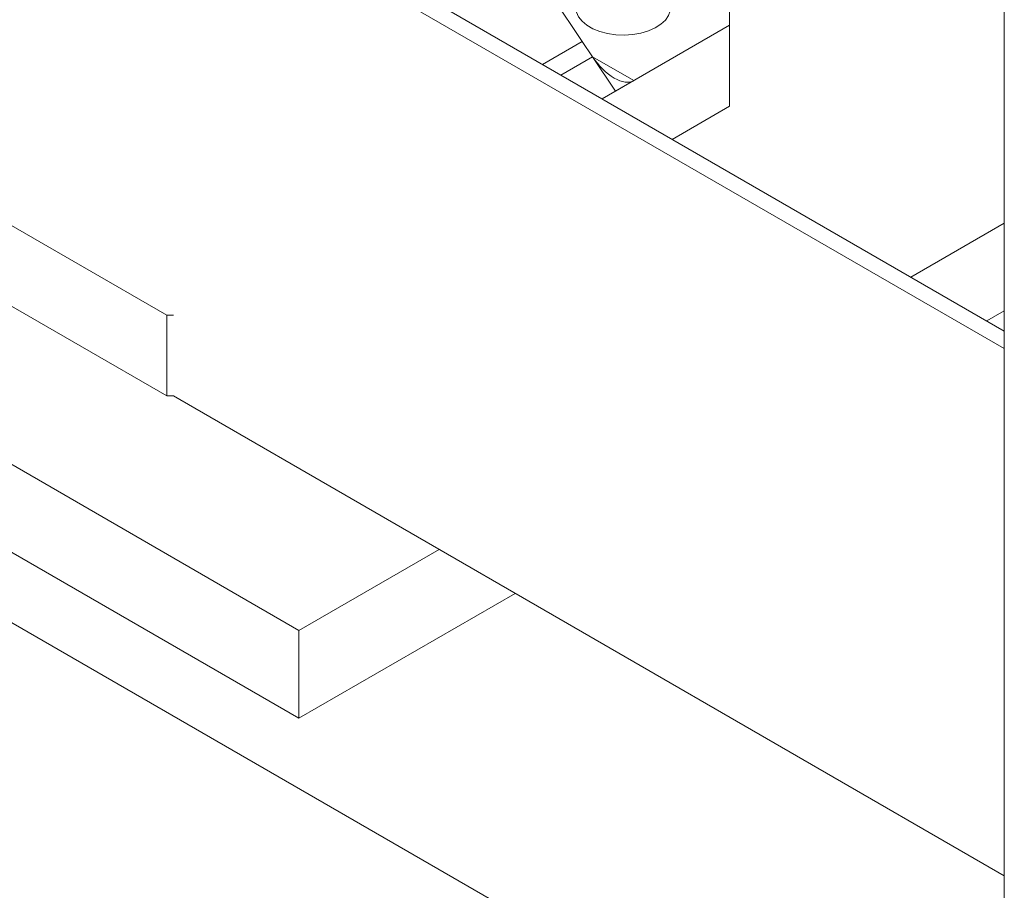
# Model space of a CAD drawing. Header units: millimetres. Extents: x 450 to 25135, y 150 to 17673.
# Tile 172 of 256: x 5540 to 5769, y 13060 to 13262. Entities that reach past the tile are written whole.
import ezdxf

# ---------------------------------------------------------------- set-up
doc = ezdxf.new("R2010")
doc.units = ezdxf.units.MM
doc.linetypes.add('SLD-Continua', pattern=[0])
doc.layers.add('OCULTA', color=8, linetype='SLD-Continua')

msp = doc.modelspace()

# ---------------------------------------------------------------- linework, layer by layer
at = {"layer": 'OCULTA', "linetype": 'SLD-Continua', "lineweight": 18, "ltscale": 30}
for p, q in [((5768.81, 13497.14), (5768.81, 13026.43)), ((5304.22, 13457.93), (5768.81, 13189.72)), ((5304.22, 13453.84), (5768.81, 13185.64)), ((5670.71, 13257.02), (5603.52, 13357.1)), ((5704.98, 13260.78), (5704.98, 13268.94)), ((5675.36, 13243.67), (5704.98, 13260.78)), ((5704.98, 13241.99), (5704.98, 13260.78)), ((5670.71, 13257.02), (5661.48, 13251.69)), ((5670.71, 13257.02), (5661.48, 13251.69)), ((5670.71, 13257.02), (5673.1, 13253.47)), ((5468.81, 13254.24), (5574.17, 13193.42)), ((5673.1, 13253.47), (5665.74, 13249.22)), ((5682.71, 13247.92), (5673.1, 13253.47)), ((5673.1, 13253.47), (5678.47, 13245.47)), ((5673.1, 13253.47), (5678.47, 13245.47)), ((5682.71, 13247.92), (5678.47, 13245.47)), ((5675.36, 13243.67), (5678.47, 13245.47)), ((5392.74, 13242.64), (5604.87, 13120.18)), ((5392.74, 13242.64), (5604.87, 13120.18)), ((5392.74, 13242.64), (5604.87, 13120.18)), ((5392.74, 13242.64), (5604.87, 13120.18)), ((5691.62, 13234.28), (5704.98, 13241.99)), ((5392.74, 13222.23), (5604.87, 13099.77)), ((5392.74, 13222.23), (5604.87, 13099.77)), ((5392.74, 13222.23), (5604.87, 13099.77)), ((5392.74, 13222.23), (5604.87, 13099.77)), ((5747.07, 13202.27), (5768.81, 13214.82)), ((5747.07, 13202.27), (5768.81, 13214.82)), ((5747.07, 13202.27), (5768.81, 13214.82)), ((5747.07, 13202.27), (5768.81, 13214.82)), ((5958.42, 12879.34), (5385.67, 13209.98)), ((5958.42, 12879.34), (5385.67, 13209.98)), ((5958.42, 12879.34), (5385.67, 13209.98)), ((5958.42, 12879.34), (5385.67, 13209.98)), ((5519.01, 13206.48), (5574.17, 13174.64)), ((5574.17, 13193.42), (5575.7, 13193.42)), ((5574.17, 13174.64), (5574.17, 13193.42)), ((5764.75, 13192.07), (5768.81, 13194.41)), ((5764.75, 13192.07), (5768.81, 13194.41)), ((5764.75, 13192.07), (5768.81, 13194.41)), ((5764.75, 13192.07), (5768.81, 13194.41)), ((5575.7, 13174.64), (5574.17, 13174.64)), ((5768.81, 13063.16), (5575.7, 13174.64)), ((5604.87, 13120.18), (5637.45, 13138.99)), ((5604.87, 13120.18), (5637.45, 13138.99)), ((5604.87, 13120.18), (5637.45, 13138.99)), ((5604.87, 13120.18), (5637.45, 13138.99)), ((5604.87, 13099.77), (5655.13, 13128.78)), ((5604.87, 13099.77), (5655.13, 13128.78)), ((5604.87, 13099.77), (5655.13, 13128.78)), ((5604.87, 13099.77), (5655.13, 13128.78)), ((5604.87, 13120.18), (5604.87, 13099.77)), ((5604.87, 13120.18), (5604.87, 13099.77)), ((5604.87, 13120.18), (5604.87, 13099.77)), ((5604.87, 13120.18), (5604.87, 13099.77))]:
    msp.add_line(p, q, dxfattribs=at)
at = {"layer": 'OCULTA', "linetype": 'SLD-Continua', "lineweight": 18, "ltscale": 30, "flags": 128}
msp.add_lwpolyline([(5688.01, 13269.35), (5689.28, 13268.47), (5690.25, 13267.48), (5690.9, 13266.41), (5691.21, 13265.28), (5691.17, 13264.15), (5690.77, 13263.03), (5690.04, 13261.97), (5688.99, 13261.01), (5687.66, 13260.17), (5686.09, 13259.48), (5684.33, 13258.96), (5682.44, 13258.64), (5680.48, 13258.51), (5678.51, 13258.59), (5676.6, 13258.86), (5674.81, 13259.33), (5673.18, 13259.98), (5671.79, 13260.79), (5670.67, 13261.72), (5669.85, 13262.76), (5669.37, 13263.86), (5669.24, 13265), (5669.46, 13266.13), (5670.03, 13267.22), (5670.92, 13268.24), (5672.12, 13269.14), (5673.57, 13269.91), (5675.24, 13270.52), (5677.07, 13270.94), (5679, 13271.17), (5680.97, 13271.19), (5682.92, 13271.02), (5684.78, 13270.64), (5686.5, 13270.08), (5688.01, 13269.35)], dxfattribs=at)
at = {"layer": 'OCULTA', "linetype": 'SLD-Continua', "lineweight": 18, "ltscale": 900}
msp.add_ellipse((5677.34, 13255.92), major_axis=(-5.56, 7.88), ratio=0.506374, start_param=1.524508, end_param=3.095305, dxfattribs=at)

doc.saveas('drawing.dxf')
